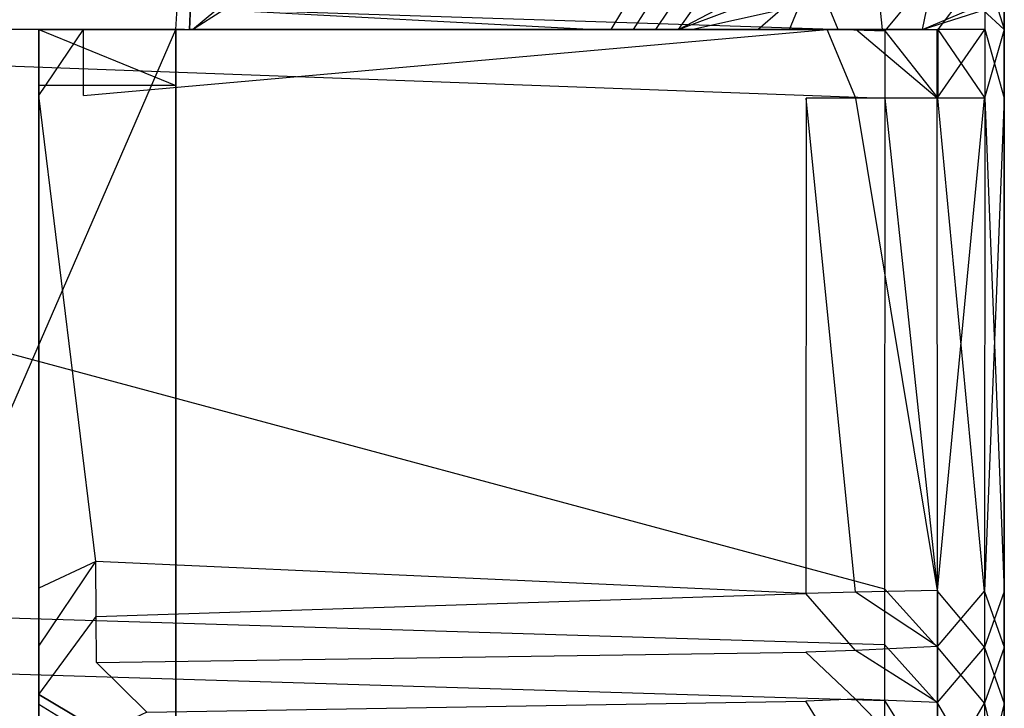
# Model space of a CAD drawing. Extents: x 0 to 0.37, y -0.56 to 0.
# Tile 24 of 25: x 0.276 to 0.37, y -0.135 to -0.069. Entities that reach past the tile are written whole.
import ezdxf

# ---------------------------------------------------------------- set-up
doc = ezdxf.new("R2010")
doc.units = 0
doc.layers.add('L0_WC_N_567610__0___REPLACEMTFO', color=7, linetype='CONTINUOUS')

msp = doc.modelspace()

# ---------------------------------------------------------------- linework, layer by layer
at = {"layer": 'L0_WC_N_567610__0___REPLACEMTFO', "color": 8}
for points, invisible_edges in [([(0.288851, 0), (0.18494, -0.070272), (0.18494, 0), (0.288851, 0)], 13), ([(0.18494, -0.070272), (0.288851, 0), (0.29112, -0.070272), (0.18494, -0.070272)], 10), ([(0.29112, -0.070272), (0.288851, 0), (0.295426, 0), (0.29112, -0.070272)], 13), ([(0.29112, -0.070272), (0.295426, 0), (0.29192, -0.070272), (0.29112, -0.070272)], 10), ([(0.29192, -0.070272), (0.295426, 0), (0.29239, -0.070272), (0.29192, -0.070272)], 13), ([(0.29239, -0.070272), (0.295426, 0), (0.292696, -0.070272), (0.29239, -0.070272)], 10), ([(0.292696, -0.070272), (0.295426, 0), (0.294895, -0.068448), (0.292696, -0.070272)], 13), ([(0.358496, -0.0704, 0.400031), (0.363543, -0.064378, 0.400031), (0.35849, -0.064847, 0.400031), (0.358496, -0.0704, 0.400031)], 13), ([(0.363543, -0.064378, 0.400031), (0.358496, -0.0704, 0.400031), (0.36355, -0.070271, 0.400031), (0.363543, -0.064378, 0.400031)], 14), ([(0.36355, -0.070271, 0.400031), (0.368018, -0.06436, 0.398817), (0.363543, -0.064378, 0.400031), (0.36355, -0.070271, 0.400031)], 13), ([(0.368018, -0.06436, 0.398817), (0.36355, -0.070271, 0.400031), (0.368017, -0.070268, 0.398804), (0.368018, -0.06436, 0.398817)], 14), ([(0.369868, -0.064045, 0.350298), (0.369867, -0.070272, 0.356508), (0.36787, -0.068448, 0.349888), (0.369868, -0.064045, 0.350298)], 14), ([(0.369867, -0.070259, 0.394341), (0.368018, -0.06436, 0.398817), (0.368017, -0.070268, 0.398804), (0.369867, -0.070259, 0.394341)], 13), ([(0.368018, -0.06436, 0.398817), (0.369867, -0.070259, 0.394341), (0.369868, -0.064351, 0.394354), (0.368018, -0.06436, 0.398817)], 14), ([(0.369868, -0.064045, 0.350298), (0.369868, -0.064295, 0.356548), (0.369867, -0.070272, 0.356508), (0.369868, -0.064045, 0.350298)], 13), ([(0.369868, -0.064295, 0.356548), (0.369867, -0.070272, 0.361408), (0.369867, -0.070272, 0.356508), (0.369868, -0.064295, 0.356548)], 13), ([(0.369867, -0.070272, 0.361408), (0.369868, -0.064295, 0.356548), (0.369868, -0.064306, 0.361514), (0.369867, -0.070272, 0.361408)], 14), ([(0.369868, -0.064306, 0.361514), (0.369867, -0.070261, 0.389914), (0.369867, -0.070272, 0.361408), (0.369868, -0.064306, 0.361514)], 13), ([(0.369867, -0.070261, 0.389914), (0.369868, -0.064306, 0.361514), (0.369868, -0.064342, 0.389944), (0.369867, -0.070261, 0.389914)], 14), ([(0.369868, -0.064342, 0.389944), (0.369867, -0.070259, 0.394341), (0.369867, -0.070261, 0.389914), (0.369868, -0.064342, 0.389944)], 13), ([(0.369867, -0.070259, 0.394341), (0.369868, -0.064342, 0.389944), (0.369868, -0.064351, 0.394354), (0.369867, -0.070259, 0.394341)], 14), ([(0.358496, -0.0704, 0.400031), (0.18494, -0.064847, 0.400031), (0.18494, -0.0704, 0.400031), (0.358496, -0.0704, 0.400031)], 13), ([(0.18494, -0.064847, 0.400031), (0.358496, -0.0704, 0.400031), (0.35849, -0.064847, 0.400031), (0.18494, -0.064847, 0.400031)], 14), ([(0.295565, -0.068448, 0.003255), (0.292696, -0.070272), (0.294895, -0.068448), (0.295565, -0.068448, 0.003255)], 13), ([(0.292696, -0.070272), (0.295565, -0.068448, 0.003255), (0.293348, -0.070272, 0.003274), (0.292696, -0.070272)], 14), ([(0.330404, -0.070271, 0.189187), (0.293348, -0.070272, 0.003274), (0.295565, -0.068448, 0.003255), (0.330404, -0.070271, 0.189187)], 14), ([(0.330404, -0.070271, 0.189187), (0.295565, -0.068448, 0.003255), (0.333609, -0.068448, 0.188091), (0.330404, -0.070271, 0.189187)], 14), ([(0.332502, -0.070271, 0.199702), (0.330404, -0.070271, 0.189187), (0.333609, -0.068448, 0.188091), (0.332502, -0.070271, 0.199702)], 14), ([(0.332502, -0.070271, 0.199702), (0.333609, -0.068448, 0.188091), (0.335782, -0.068448, 0.198638), (0.332502, -0.070271, 0.199702)], 14), ([(0.334616, -0.070271, 0.21027), (0.332502, -0.070271, 0.199702), (0.335782, -0.068448, 0.198638), (0.334616, -0.070271, 0.21027)], 14), ([(0.336752, -0.070271, 0.220924), (0.334616, -0.070271, 0.21027), (0.337971, -0.068448, 0.209238), (0.336752, -0.070271, 0.220924)], 14), ([(0.334616, -0.070271, 0.21027), (0.335782, -0.068448, 0.198638), (0.337971, -0.068448, 0.209238), (0.334616, -0.070271, 0.21027)], 14), ([(0.338899, -0.070271, 0.231609), (0.336752, -0.070271, 0.220924), (0.340183, -0.068448, 0.219922), (0.338899, -0.070271, 0.231609)], 14), ([(0.336752, -0.070271, 0.220924), (0.337971, -0.068448, 0.209238), (0.340183, -0.068448, 0.219922), (0.336752, -0.070271, 0.220924)], 14), ([(0.338899, -0.070271, 0.231609), (0.340183, -0.068448, 0.219922), (0.342406, -0.068448, 0.230636), (0.338899, -0.070271, 0.231609)], 14), ([(0.343796, -0.068448, 0.23732), (0.338899, -0.070271, 0.231609), (0.342406, -0.068448, 0.230636), (0.343796, -0.068448, 0.23732)], 13), ([(0.338899, -0.070271, 0.231609), (0.343796, -0.068448, 0.23732), (0.340241, -0.070271, 0.238267), (0.338899, -0.070271, 0.231609)], 14), ([(0.344835, -0.070271, 0.261013), (0.340241, -0.070271, 0.238267), (0.348553, -0.068448, 0.260133), (0.344835, -0.070271, 0.261013)], 14), ([(0.348553, -0.068448, 0.260133), (0.340241, -0.070271, 0.238267), (0.343796, -0.068448, 0.23732), (0.348553, -0.068448, 0.260133)], 14), ([(0.346443, -0.070271, 0.268961), (0.344835, -0.070271, 0.261013), (0.348553, -0.068448, 0.260133), (0.346443, -0.070271, 0.268961)], 14), ([(0.346443, -0.070271, 0.268961), (0.348553, -0.068448, 0.260133), (0.350218, -0.068448, 0.268107), (0.346443, -0.070271, 0.268961)], 14), ([(0.349438, -0.070271, 0.283739), (0.346443, -0.070271, 0.268961), (0.350218, -0.068448, 0.268107), (0.349438, -0.070271, 0.283739)], 14), ([(0.354065, -0.070271, 0.306549), (0.349438, -0.070271, 0.283739), (0.353319, -0.068448, 0.282927), (0.354065, -0.070271, 0.306549)], 14), ([(0.349438, -0.070271, 0.283739), (0.350218, -0.068448, 0.268107), (0.353319, -0.068448, 0.282927), (0.349438, -0.070271, 0.283739)], 14), ([(0.354065, -0.070271, 0.306549), (0.353319, -0.068448, 0.282927), (0.358108, -0.068448, 0.305799), (0.354065, -0.070271, 0.306549)], 14), ([(0.358286, -0.070271, 0.327346), (0.354065, -0.070271, 0.306549), (0.358108, -0.068448, 0.305799), (0.358286, -0.070271, 0.327346)], 14), ([(0.358286, -0.070271, 0.327346), (0.358108, -0.068448, 0.305799), (0.362478, -0.068448, 0.326663), (0.358286, -0.070271, 0.327346)], 14), ([(0.362092, -0.070271, 0.346094), (0.358286, -0.070271, 0.327346), (0.362478, -0.068448, 0.326663), (0.362092, -0.070271, 0.346094)], 14), ([(0.36787, -0.068448, 0.349888), (0.362092, -0.070271, 0.346094), (0.366433, -0.068448, 0.345538), (0.36787, -0.068448, 0.349888)], 13), ([(0.362092, -0.070271, 0.346094), (0.36787, -0.068448, 0.349888), (0.363496, -0.070271, 0.350282), (0.362092, -0.070271, 0.346094)], 14), ([(0.362092, -0.070271, 0.346094), (0.362478, -0.068448, 0.326663), (0.366433, -0.068448, 0.345538), (0.362092, -0.070271, 0.346094)], 14), ([(0.368001, -0.070269, 0.352107), (0.363496, -0.070271, 0.350282), (0.36787, -0.068448, 0.349888), (0.368001, -0.070269, 0.352107)], 14), ([(0.36787, -0.068448, 0.349888), (0.369867, -0.070272, 0.356508), (0.368001, -0.070269, 0.352107), (0.36787, -0.068448, 0.349888)], 14), ([(0.29112, -0.070272), (0.18494, -0.314262), (0.18494, -0.070272), (0.29112, -0.070272)], 13), ([(0.18494, -0.314262), (0.29112, -0.070272), (0.29112, -0.314262), (0.18494, -0.314262)], 10), ([(0.358495, -0.07681, 0.400031), (0.18494, -0.0704, 0.400031), (0.18494, -0.07681, 0.400031), (0.358495, -0.07681, 0.400031)], 13), ([(0.18494, -0.0704, 0.400031), (0.358495, -0.07681, 0.400031), (0.358496, -0.0704, 0.400031), (0.18494, -0.0704, 0.400031)], 14), ([(0.28234, -0.070269, 0.350276), (0.278079, -0.070269, 0.346586), (0.28234, -0.070269, 0.346586), (0.28234, -0.070269, 0.350276)], 13), ([(0.278079, -0.070269, 0.346586), (0.28234, -0.070269, 0.350276), (0.278079, -0.070269, 0.350276), (0.278079, -0.070269, 0.346586)], 14), ([(0.28234, -0.070269, 0.350276), (0.278079, -0.076567, 0.350261), (0.278079, -0.070269, 0.350276), (0.28234, -0.070269, 0.350276)], 13), ([(0.278079, -0.076567, 0.350261), (0.28234, -0.070269, 0.350276), (0.28234, -0.076567, 0.350261), (0.278079, -0.076567, 0.350261)], 14), ([(0.278079, -0.076515, 0.346574), (0.278079, -0.070269, 0.350276), (0.278079, -0.076567, 0.350261), (0.278079, -0.076515, 0.346574)], 13), ([(0.278079, -0.070269, 0.350276), (0.278079, -0.076515, 0.346574), (0.278079, -0.070269, 0.346586), (0.278079, -0.070269, 0.350276)], 14), ([(0.278079, -0.076254, 0.328138), (0.278079, -0.070269, 0.346586), (0.278079, -0.076515, 0.346574), (0.278079, -0.076254, 0.328138)], 13), ([(0.278079, -0.070269, 0.346586), (0.278079, -0.076254, 0.328138), (0.278079, -0.07027, 0.328138), (0.278079, -0.070269, 0.346586)], 14), ([(0.28234, -0.070269, 0.346586), (0.278079, -0.07027, 0.328138), (0.28234, -0.07027, 0.328138), (0.28234, -0.070269, 0.346586)], 13), ([(0.278079, -0.07027, 0.328138), (0.28234, -0.070269, 0.346586), (0.278079, -0.070269, 0.346586), (0.278079, -0.07027, 0.328138)], 14), ([(0.278079, -0.076254, 0.328138), (0.278079, -0.070271, 0.308066), (0.278079, -0.07027, 0.328138), (0.278079, -0.076254, 0.328138)], 14), ([(0.28234, -0.07027, 0.328138), (0.278079, -0.070271, 0.308066), (0.28234, -0.070271, 0.308066), (0.28234, -0.07027, 0.328138)], 13), ([(0.278079, -0.070271, 0.308066), (0.28234, -0.07027, 0.328138), (0.278079, -0.07027, 0.328138), (0.278079, -0.070271, 0.308066)], 14), ([(0.278079, -0.070271, 0.240817), (0.278079, -0.076255, 0.258006), (0.278079, -0.076255, 0.240801), (0.278079, -0.070271, 0.240817)], 13), ([(0.278079, -0.076255, 0.258006), (0.278079, -0.070271, 0.240817), (0.278079, -0.070271, 0.258006), (0.278079, -0.076255, 0.258006)], 14), ([(0.278079, -0.070271, 0.308066), (0.278079, -0.076254, 0.328138), (0.278079, -0.076255, 0.308066), (0.278079, -0.070271, 0.308066)], 13), ([(0.278079, -0.070271, 0.285926), (0.278079, -0.076255, 0.308066), (0.278079, -0.076255, 0.285926), (0.278079, -0.070271, 0.285926)], 13), ([(0.278079, -0.076255, 0.308066), (0.278079, -0.070271, 0.285926), (0.278079, -0.070271, 0.308066), (0.278079, -0.076255, 0.308066)], 14), ([(0.278079, -0.070271, 0.258006), (0.278079, -0.076255, 0.271961), (0.278079, -0.076255, 0.258006), (0.278079, -0.070271, 0.258006)], 13), ([(0.278079, -0.076255, 0.271961), (0.278079, -0.070271, 0.258006), (0.278079, -0.070271, 0.271961), (0.278079, -0.076255, 0.271961)], 14), ([(0.278079, -0.070271, 0.271961), (0.278079, -0.076255, 0.285926), (0.278079, -0.076255, 0.271961), (0.278079, -0.070271, 0.271961)], 13), ([(0.278079, -0.076255, 0.285926), (0.278079, -0.070271, 0.271961), (0.278079, -0.070271, 0.285926), (0.278079, -0.076255, 0.285926)], 14), ([(0.28234, -0.070271, 0.241494), (0.278079, -0.070271, 0.258006), (0.278079, -0.070271, 0.240817), (0.28234, -0.070271, 0.241494)], 13), ([(0.278079, -0.070271, 0.258006), (0.28234, -0.070271, 0.241494), (0.28234, -0.070271, 0.258006), (0.278079, -0.070271, 0.258006)], 14), ([(0.28234, -0.070271, 0.285926), (0.278079, -0.070271, 0.271961), (0.28234, -0.070271, 0.271961), (0.28234, -0.070271, 0.285926)], 13), ([(0.278079, -0.070271, 0.271961), (0.28234, -0.070271, 0.285926), (0.278079, -0.070271, 0.285926), (0.278079, -0.070271, 0.271961)], 14), ([(0.28234, -0.070271, 0.271961), (0.278079, -0.070271, 0.258006), (0.28234, -0.070271, 0.258006), (0.28234, -0.070271, 0.271961)], 13), ([(0.278079, -0.070271, 0.258006), (0.28234, -0.070271, 0.271961), (0.278079, -0.070271, 0.271961), (0.278079, -0.070271, 0.258006)], 14), ([(0.28234, -0.070271, 0.308066), (0.278079, -0.070271, 0.285926), (0.28234, -0.070271, 0.285926), (0.28234, -0.070271, 0.308066)], 13), ([(0.278079, -0.070271, 0.285926), (0.28234, -0.070271, 0.308066), (0.278079, -0.070271, 0.308066), (0.278079, -0.070271, 0.285926)], 14), ([(0.278079, -0.070271, 0.234149), (0.278079, -0.076255, 0.240801), (0.278079, -0.076255, 0.234136), (0.278079, -0.070271, 0.234149)], 13), ([(0.278079, -0.076255, 0.240801), (0.278079, -0.070271, 0.234149), (0.278079, -0.070271, 0.240817), (0.278079, -0.076255, 0.240801)], 14), ([(0.28234, -0.070271, 0.234401), (0.278079, -0.070271, 0.240817), (0.278079, -0.070271, 0.234149), (0.28234, -0.070271, 0.234401)], 13), ([(0.278079, -0.070271, 0.240817), (0.28234, -0.070271, 0.234401), (0.28234, -0.070271, 0.241494), (0.278079, -0.070271, 0.240817)], 14), ([(0.278079, -0.076145, 0.223505), (0.278079, -0.070272, 0.212892), (0.278079, -0.070271, 0.223521), (0.278079, -0.076145, 0.223505)], 14), ([(0.282365, -0.070272, 0.21314), (0.278079, -0.070271, 0.223521), (0.278079, -0.070272, 0.212892), (0.282365, -0.070272, 0.21314)], 13), ([(0.278079, -0.070271, 0.223521), (0.282365, -0.070272, 0.21314), (0.28233, -0.070271, 0.22377), (0.278079, -0.070271, 0.223521)], 14), ([(0.278079, -0.076145, 0.223505), (0.278079, -0.070271, 0.234149), (0.278079, -0.076255, 0.234136), (0.278079, -0.076145, 0.223505)], 13), ([(0.278079, -0.070271, 0.234149), (0.278079, -0.076145, 0.223505), (0.278079, -0.070271, 0.223521), (0.278079, -0.070271, 0.234149)], 14), ([(0.28233, -0.070271, 0.22377), (0.278079, -0.070271, 0.234149), (0.278079, -0.070271, 0.223521), (0.28233, -0.070271, 0.22377)], 13), ([(0.278079, -0.070271, 0.234149), (0.28233, -0.070271, 0.22377), (0.28234, -0.070271, 0.234401), (0.278079, -0.070271, 0.234149)], 14), ([(0.278079, -0.070272, 0.212892), (0.278079, -0.076145, 0.223505), (0.278079, -0.076529, 0.212838), (0.278079, -0.070272, 0.212892)], 13), ([(0.278079, -0.075605, 0.191627), (0.278079, -0.070272, 0.202263), (0.278079, -0.076447, 0.202205), (0.278079, -0.075605, 0.191627)], 13), ([(0.278079, -0.070272, 0.202263), (0.278079, -0.075605, 0.191627), (0.278079, -0.070272, 0.191635), (0.278079, -0.070272, 0.202263)], 14), ([(0.292024, -0.070272, 0.003207), (0.278079, -0.070272, 0.191635), (0.29112, -0.070272, 0.003201), (0.292024, -0.070272, 0.003207)], 13), ([(0.278079, -0.070272, 0.191635), (0.292024, -0.070272, 0.003207), (0.282637, -0.070272, 0.191886), (0.278079, -0.070272, 0.191635)], 14), ([(0.282637, -0.070272, 0.191886), (0.278079, -0.070272, 0.202263), (0.278079, -0.070272, 0.191635), (0.282637, -0.070272, 0.191886)], 13), ([(0.278079, -0.070272, 0.202263), (0.282637, -0.070272, 0.191886), (0.282357, -0.070272, 0.202508), (0.278079, -0.070272, 0.202263)], 14), ([(0.278079, -0.076447, 0.202205), (0.278079, -0.070272, 0.212892), (0.278079, -0.076529, 0.212838), (0.278079, -0.076447, 0.202205)], 13), ([(0.278079, -0.070272, 0.212892), (0.278079, -0.076447, 0.202205), (0.278079, -0.070272, 0.202263), (0.278079, -0.070272, 0.212892)], 14), ([(0.282357, -0.070272, 0.202508), (0.278079, -0.070272, 0.212892), (0.278079, -0.070272, 0.202263), (0.282357, -0.070272, 0.202508)], 13), ([(0.278079, -0.070272, 0.212892), (0.282357, -0.070272, 0.202508), (0.282365, -0.070272, 0.21314), (0.278079, -0.070272, 0.212892)], 14), ([(0.29112, -0.075605, 0.003194), (0.278079, -0.070272, 0.191635), (0.278079, -0.075605, 0.191627), (0.29112, -0.075605, 0.003194)], 13), ([(0.278079, -0.070272, 0.191635), (0.29112, -0.075605, 0.003194), (0.29112, -0.070272, 0.003201), (0.278079, -0.070272, 0.191635)], 14), ([(0.282365, -0.070272, 0.21314), (0.331924, -0.070271, 0.220568), (0.28233, -0.070271, 0.22377), (0.282365, -0.070272, 0.21314)], 14), ([(0.333864, -0.070271, 0.231304), (0.28233, -0.070271, 0.22377), (0.331924, -0.070271, 0.220568), (0.333864, -0.070271, 0.231304)], 13), ([(0.28233, -0.070271, 0.22377), (0.333864, -0.070271, 0.231304), (0.28234, -0.070271, 0.234401), (0.28233, -0.070271, 0.22377)], 14), ([(0.28234, -0.07027, 0.328138), (0.354792, -0.07027, 0.346121), (0.28234, -0.070269, 0.346586), (0.28234, -0.07027, 0.328138)], 14), ([(0.353015, -0.070269, 0.350277), (0.28234, -0.070269, 0.346586), (0.354792, -0.07027, 0.346121), (0.353015, -0.070269, 0.350277)], 13), ([(0.28234, -0.070269, 0.346586), (0.353015, -0.070269, 0.350277), (0.28234, -0.070269, 0.350276), (0.28234, -0.070269, 0.346586)], 14), ([(0.353015, -0.070269, 0.350277), (0.28234, -0.076567, 0.350261), (0.28234, -0.070269, 0.350276), (0.353015, -0.070269, 0.350277)], 13), ([(0.28234, -0.076567, 0.350261), (0.353015, -0.070269, 0.350277), (0.351027, -0.076792, 0.350261), (0.28234, -0.076567, 0.350261)], 14), ([(0.351395, -0.07027, 0.327527), (0.28234, -0.070271, 0.308066), (0.347581, -0.070271, 0.306642), (0.351395, -0.07027, 0.327527)], 13), ([(0.28234, -0.070271, 0.308066), (0.351395, -0.07027, 0.327527), (0.28234, -0.07027, 0.328138), (0.28234, -0.070271, 0.308066)], 14), ([(0.354792, -0.07027, 0.346121), (0.28234, -0.07027, 0.328138), (0.351395, -0.07027, 0.327527), (0.354792, -0.07027, 0.346121)], 13), ([(0.335075, -0.070271, 0.237987), (0.28234, -0.070271, 0.234401), (0.333864, -0.070271, 0.231304), (0.335075, -0.070271, 0.237987)], 13), ([(0.28234, -0.070271, 0.234401), (0.335075, -0.070271, 0.237987), (0.28234, -0.070271, 0.241494), (0.28234, -0.070271, 0.234401)], 14), ([(0.339232, -0.070271, 0.260865), (0.28234, -0.070271, 0.241494), (0.335075, -0.070271, 0.237987), (0.339232, -0.070271, 0.260865)], 13), ([(0.28234, -0.070271, 0.241494), (0.339232, -0.070271, 0.260865), (0.28234, -0.070271, 0.258006), (0.28234, -0.070271, 0.241494)], 14), ([(0.339232, -0.070271, 0.260865), (0.28234, -0.070271, 0.271961), (0.28234, -0.070271, 0.258006), (0.339232, -0.070271, 0.260865)], 13), ([(0.28234, -0.070271, 0.271961), (0.339232, -0.070271, 0.260865), (0.340685, -0.070271, 0.268851), (0.28234, -0.070271, 0.271961)], 14), ([(0.343395, -0.070271, 0.28371), (0.28234, -0.070271, 0.271961), (0.340685, -0.070271, 0.268851), (0.343395, -0.070271, 0.28371)], 13), ([(0.28234, -0.070271, 0.271961), (0.343395, -0.070271, 0.28371), (0.28234, -0.070271, 0.285926), (0.28234, -0.070271, 0.271961)], 14), ([(0.347581, -0.070271, 0.306642), (0.28234, -0.070271, 0.285926), (0.343395, -0.070271, 0.28371), (0.347581, -0.070271, 0.306642)], 13), ([(0.28234, -0.070271, 0.285926), (0.347581, -0.070271, 0.306642), (0.28234, -0.070271, 0.308066), (0.28234, -0.070271, 0.285926)], 14), ([(0.282637, -0.070272, 0.191886), (0.32809, -0.070271, 0.199275), (0.282357, -0.070272, 0.202508), (0.282637, -0.070272, 0.191886)], 14), ([(0.329996, -0.070271, 0.209871), (0.282357, -0.070272, 0.202508), (0.32809, -0.070271, 0.199275), (0.329996, -0.070271, 0.209871)], 13), ([(0.282357, -0.070272, 0.202508), (0.329996, -0.070271, 0.209871), (0.282365, -0.070272, 0.21314), (0.282357, -0.070272, 0.202508)], 14), ([(0.331924, -0.070271, 0.220568), (0.282365, -0.070272, 0.21314), (0.329996, -0.070271, 0.209871), (0.331924, -0.070271, 0.220568)], 13), ([(0.292024, -0.070272, 0.003207), (0.326201, -0.070271, 0.18874), (0.282637, -0.070272, 0.191886), (0.292024, -0.070272, 0.003207)], 14), ([(0.32809, -0.070271, 0.199275), (0.282637, -0.070272, 0.191886), (0.326201, -0.070271, 0.18874), (0.32809, -0.070271, 0.199275)], 13), ([(0.29112, -0.070272), (0.29112, -0.075605, 0.003194), (0.29112, -0.075605), (0.29112, -0.070272)], 13), ([(0.29112, -0.075605, 0.003194), (0.29112, -0.070272), (0.29112, -0.070272, 0.003201), (0.29112, -0.075605, 0.003194)], 14), ([(0.292024, -0.070272, 0.003207), (0.29112, -0.070272), (0.29192, -0.070272), (0.292024, -0.070272, 0.003207)], 13), ([(0.29112, -0.070272), (0.292024, -0.070272, 0.003207), (0.29112, -0.070272, 0.003201), (0.29112, -0.070272)], 14), ([(0.29112, -0.314262), (0.29112, -0.070272), (0.29112, -0.075605), (0.29112, -0.314262)], 13), ([(0.292955, -0.070272, 0.003155), (0.29192, -0.070272), (0.29239, -0.070272), (0.292955, -0.070272, 0.003155)], 13), ([(0.29192, -0.070272), (0.292955, -0.070272, 0.003155), (0.292024, -0.070272, 0.003207), (0.29192, -0.070272)], 14), ([(0.326201, -0.070271, 0.18874), (0.292024, -0.070272, 0.003207), (0.292955, -0.070272, 0.003155), (0.326201, -0.070271, 0.18874)], 13), ([(0.293348, -0.070272, 0.003274), (0.29239, -0.070272), (0.292696, -0.070272), (0.293348, -0.070272, 0.003274)], 13), ([(0.29239, -0.070272), (0.293348, -0.070272, 0.003274), (0.292955, -0.070272, 0.003155), (0.29239, -0.070272)], 14), ([(0.293348, -0.070272, 0.003274), (0.326201, -0.070271, 0.18874), (0.292955, -0.070272, 0.003155), (0.293348, -0.070272, 0.003274)], 13), ([(0.326201, -0.070271, 0.18874), (0.293348, -0.070272, 0.003274), (0.330404, -0.070271, 0.189187), (0.326201, -0.070271, 0.18874)], 14), ([(0.330404, -0.070271, 0.189187), (0.32809, -0.070271, 0.199275), (0.326201, -0.070271, 0.18874), (0.330404, -0.070271, 0.189187)], 13), ([(0.332502, -0.070271, 0.199702), (0.329996, -0.070271, 0.209871), (0.32809, -0.070271, 0.199275), (0.332502, -0.070271, 0.199702)], 13), ([(0.32809, -0.070271, 0.199275), (0.330404, -0.070271, 0.189187), (0.332502, -0.070271, 0.199702), (0.32809, -0.070271, 0.199275)], 14), ([(0.334616, -0.070271, 0.21027), (0.331924, -0.070271, 0.220568), (0.329996, -0.070271, 0.209871), (0.334616, -0.070271, 0.21027)], 13), ([(0.329996, -0.070271, 0.209871), (0.332502, -0.070271, 0.199702), (0.334616, -0.070271, 0.21027), (0.329996, -0.070271, 0.209871)], 14), ([(0.331924, -0.070271, 0.220568), (0.334616, -0.070271, 0.21027), (0.336752, -0.070271, 0.220924), (0.331924, -0.070271, 0.220568)], 14), ([(0.336752, -0.070271, 0.220924), (0.333864, -0.070271, 0.231304), (0.331924, -0.070271, 0.220568), (0.336752, -0.070271, 0.220924)], 13), ([(0.338899, -0.070271, 0.231609), (0.335075, -0.070271, 0.237987), (0.333864, -0.070271, 0.231304), (0.338899, -0.070271, 0.231609)], 13), ([(0.333864, -0.070271, 0.231304), (0.336752, -0.070271, 0.220924), (0.338899, -0.070271, 0.231609), (0.333864, -0.070271, 0.231304)], 14), ([(0.335075, -0.070271, 0.237987), (0.338899, -0.070271, 0.231609), (0.340241, -0.070271, 0.238267), (0.335075, -0.070271, 0.237987)], 14), ([(0.340241, -0.070271, 0.238267), (0.339232, -0.070271, 0.260865), (0.335075, -0.070271, 0.237987), (0.340241, -0.070271, 0.238267)], 13), ([(0.344835, -0.070271, 0.261013), (0.340685, -0.070271, 0.268851), (0.339232, -0.070271, 0.260865), (0.344835, -0.070271, 0.261013)], 13), ([(0.339232, -0.070271, 0.260865), (0.340241, -0.070271, 0.238267), (0.344835, -0.070271, 0.261013), (0.339232, -0.070271, 0.260865)], 14), ([(0.346443, -0.070271, 0.268961), (0.343395, -0.070271, 0.28371), (0.340685, -0.070271, 0.268851), (0.346443, -0.070271, 0.268961)], 13), ([(0.340685, -0.070271, 0.268851), (0.344835, -0.070271, 0.261013), (0.346443, -0.070271, 0.268961), (0.340685, -0.070271, 0.268851)], 14), ([(0.343395, -0.070271, 0.28371), (0.346443, -0.070271, 0.268961), (0.349438, -0.070271, 0.283739), (0.343395, -0.070271, 0.28371)], 14), ([(0.349438, -0.070271, 0.283739), (0.347581, -0.070271, 0.306642), (0.343395, -0.070271, 0.28371), (0.349438, -0.070271, 0.283739)], 13), ([(0.347581, -0.070271, 0.306642), (0.358286, -0.070271, 0.327346), (0.351395, -0.07027, 0.327527), (0.347581, -0.070271, 0.306642)], 14), ([(0.358286, -0.070271, 0.327346), (0.347581, -0.070271, 0.306642), (0.354065, -0.070271, 0.306549), (0.358286, -0.070271, 0.327346)], 13), ([(0.347581, -0.070271, 0.306642), (0.349438, -0.070271, 0.283739), (0.354065, -0.070271, 0.306549), (0.347581, -0.070271, 0.306642)], 14), ([(0.353015, -0.070269, 0.350277), (0.355751, -0.076797, 0.350263), (0.351027, -0.076792, 0.350261), (0.353015, -0.070269, 0.350277)], 13), ([(0.362092, -0.070271, 0.346094), (0.351395, -0.07027, 0.327527), (0.358286, -0.070271, 0.327346), (0.362092, -0.070271, 0.346094)], 13), ([(0.351395, -0.07027, 0.327527), (0.362092, -0.070271, 0.346094), (0.354792, -0.07027, 0.346121), (0.351395, -0.07027, 0.327527)], 14), ([(0.355752, -0.070269, 0.350277), (0.353015, -0.070269, 0.350277), (0.354792, -0.07027, 0.346121), (0.355752, -0.070269, 0.350277)], 14), ([(0.355751, -0.076797, 0.350263), (0.353015, -0.070269, 0.350277), (0.355752, -0.070269, 0.350277), (0.355751, -0.076797, 0.350263)], 14), ([(0.354792, -0.07027, 0.346121), (0.363496, -0.070271, 0.350282), (0.355752, -0.070269, 0.350277), (0.354792, -0.07027, 0.346121)], 14), ([(0.363496, -0.070271, 0.350282), (0.354792, -0.07027, 0.346121), (0.362092, -0.070271, 0.346094), (0.363496, -0.070271, 0.350282)], 13), ([(0.355752, -0.070269, 0.350277), (0.363498, -0.076806, 0.350268), (0.355751, -0.076797, 0.350263), (0.355752, -0.070269, 0.350277)], 13), ([(0.363498, -0.076806, 0.350268), (0.355752, -0.070269, 0.350277), (0.363496, -0.070271, 0.350282), (0.363498, -0.076806, 0.350268)], 14), ([(0.363549, -0.076811, 0.400031), (0.358496, -0.0704, 0.400031), (0.358495, -0.07681, 0.400031), (0.363549, -0.076811, 0.400031)], 13), ([(0.358496, -0.0704, 0.400031), (0.363549, -0.076811, 0.400031), (0.36355, -0.070271, 0.400031), (0.358496, -0.0704, 0.400031)], 14), ([(0.368001, -0.070269, 0.352107), (0.363498, -0.076806, 0.350268), (0.363496, -0.070271, 0.350282), (0.368001, -0.070269, 0.352107)], 13), ([(0.363498, -0.076806, 0.350268), (0.368001, -0.070269, 0.352107), (0.368, -0.076808, 0.352093), (0.363498, -0.076806, 0.350268)], 14), ([(0.368015, -0.076808, 0.39879), (0.36355, -0.070271, 0.400031), (0.363549, -0.076811, 0.400031), (0.368015, -0.076808, 0.39879)], 13), ([(0.36355, -0.070271, 0.400031), (0.368015, -0.076808, 0.39879), (0.368017, -0.070268, 0.398804), (0.36355, -0.070271, 0.400031)], 14), ([(0.369867, -0.070272, 0.356508), (0.368, -0.076808, 0.352093), (0.368001, -0.070269, 0.352107), (0.369867, -0.070272, 0.356508)], 14), ([(0.368, -0.076808, 0.352093), (0.369867, -0.070272, 0.356508), (0.369865, -0.076812, 0.356494), (0.368, -0.076808, 0.352093)], 13), ([(0.369865, -0.076799, 0.394327), (0.368017, -0.070268, 0.398804), (0.368015, -0.076808, 0.39879), (0.369865, -0.076799, 0.394327)], 13), ([(0.368017, -0.070268, 0.398804), (0.369865, -0.076799, 0.394327), (0.369867, -0.070259, 0.394341), (0.368017, -0.070268, 0.398804)], 14), ([(0.369865, -0.076799, 0.394327), (0.369867, -0.070261, 0.389914), (0.369867, -0.070259, 0.394341), (0.369865, -0.076799, 0.394327)], 14), ([(0.369865, -0.076801, 0.389901), (0.369867, -0.070272, 0.361408), (0.369867, -0.070261, 0.389914), (0.369865, -0.076801, 0.389901)], 14), ([(0.369867, -0.070261, 0.389914), (0.369865, -0.076799, 0.394327), (0.369865, -0.076801, 0.389901), (0.369867, -0.070261, 0.389914)], 13), ([(0.369867, -0.070272, 0.356508), (0.369865, -0.076812, 0.361394), (0.369865, -0.076812, 0.356494), (0.369867, -0.070272, 0.356508)], 13), ([(0.369865, -0.076812, 0.361394), (0.369867, -0.070272, 0.356508), (0.369867, -0.070272, 0.361408), (0.369865, -0.076812, 0.361394)], 14), ([(0.369867, -0.070272, 0.361408), (0.369865, -0.076801, 0.389901), (0.369865, -0.076812, 0.361394), (0.369867, -0.070272, 0.361408)], 13), ([(0.278079, -0.075605, 0.191627), (0.278079, -0.1884, 0.20253), (0.278079, -0.194568, 0.192392), (0.278079, -0.075605, 0.191627)], 13), ([(0.278079, -0.1884, 0.20253), (0.278079, -0.075605, 0.191627), (0.278079, -0.076447, 0.202205), (0.278079, -0.1884, 0.20253)], 14), ([(0.29112, -0.075605, 0.003194), (0.278079, -0.075605, 0.191627), (0.29112, -0.204148, 0.003247), (0.29112, -0.075605, 0.003194)], 14), ([(0.278079, -0.075605, 0.191627), (0.278079, -0.194568, 0.192392), (0.29112, -0.204148, 0.003247), (0.278079, -0.075605, 0.191627)], 14), ([(0.29112, -0.203729), (0.29112, -0.075605, 0.003194), (0.29112, -0.204148, 0.003247), (0.29112, -0.203729)], 13), ([(0.29112, -0.075605, 0.003194), (0.29112, -0.203729), (0.29112, -0.075605), (0.29112, -0.075605, 0.003194)], 14), ([(0.29112, -0.314262), (0.29112, -0.075605), (0.29112, -0.203729), (0.29112, -0.314262)], 10), ([(0.278079, -0.076145, 0.223505), (0.278079, -0.164132, 0.234339), (0.278079, -0.172645, 0.223915), (0.278079, -0.076145, 0.223505)], 13), ([(0.278079, -0.164132, 0.234339), (0.278079, -0.076145, 0.223505), (0.278079, -0.076255, 0.234136), (0.278079, -0.164132, 0.234339)], 14), ([(0.278079, -0.172645, 0.223915), (0.278079, -0.076529, 0.212838), (0.278079, -0.076145, 0.223505), (0.278079, -0.172645, 0.223915)], 14), ([(0.278079, -0.076254, 0.328138), (0.278079, -0.124075, 0.346618), (0.278079, -0.127635, 0.328135), (0.278079, -0.076254, 0.328138)], 13), ([(0.278079, -0.124075, 0.346618), (0.278079, -0.076254, 0.328138), (0.278079, -0.076515, 0.346574), (0.278079, -0.124075, 0.346618)], 14), ([(0.278079, -0.127635, 0.328135), (0.278079, -0.076255, 0.308066), (0.278079, -0.076254, 0.328138), (0.278079, -0.127635, 0.328135)], 14), ([(0.278079, -0.076255, 0.258006), (0.278079, -0.142742, 0.27099), (0.278079, -0.149825, 0.255701), (0.278079, -0.076255, 0.258006)], 13), ([(0.278079, -0.142742, 0.27099), (0.278079, -0.076255, 0.258006), (0.278079, -0.076255, 0.271961), (0.278079, -0.142742, 0.27099)], 14), ([(0.278079, -0.076255, 0.271961), (0.278079, -0.137841, 0.285106), (0.278079, -0.142742, 0.27099), (0.278079, -0.076255, 0.271961)], 13), ([(0.278079, -0.137841, 0.285106), (0.278079, -0.076255, 0.271961), (0.278079, -0.076255, 0.285926), (0.278079, -0.137841, 0.285106)], 14), ([(0.278079, -0.076255, 0.285926), (0.278079, -0.131537, 0.309619), (0.278079, -0.137841, 0.285106), (0.278079, -0.076255, 0.285926)], 13), ([(0.278079, -0.131537, 0.309619), (0.278079, -0.076255, 0.285926), (0.278079, -0.076255, 0.308066), (0.278079, -0.131537, 0.309619)], 14), ([(0.278079, -0.076255, 0.240801), (0.278079, -0.149825, 0.255701), (0.278079, -0.159132, 0.240903), (0.278079, -0.076255, 0.240801)], 13), ([(0.278079, -0.149825, 0.255701), (0.278079, -0.076255, 0.240801), (0.278079, -0.076255, 0.258006), (0.278079, -0.149825, 0.255701)], 14), ([(0.278079, -0.076255, 0.308066), (0.278079, -0.127635, 0.328135), (0.278079, -0.131537, 0.309619), (0.278079, -0.076255, 0.308066)], 13), ([(0.278079, -0.076255, 0.234136), (0.278079, -0.159132, 0.240903), (0.278079, -0.164132, 0.234339), (0.278079, -0.076255, 0.234136)], 13), ([(0.278079, -0.159132, 0.240903), (0.278079, -0.076255, 0.234136), (0.278079, -0.076255, 0.240801), (0.278079, -0.159132, 0.240903)], 14), ([(0.278079, -0.076447, 0.202205), (0.278079, -0.18023, 0.214173), (0.278079, -0.1884, 0.20253), (0.278079, -0.076447, 0.202205)], 13), ([(0.278079, -0.18023, 0.214173), (0.278079, -0.076447, 0.202205), (0.278079, -0.076529, 0.212838), (0.278079, -0.18023, 0.214173)], 14), ([(0.278079, -0.076515, 0.346574), (0.278079, -0.123363, 0.350315), (0.278079, -0.124075, 0.346618), (0.278079, -0.076515, 0.346574)], 13), ([(0.278079, -0.123363, 0.350315), (0.278079, -0.076515, 0.346574), (0.278079, -0.076567, 0.350261), (0.278079, -0.123363, 0.350315)], 14), ([(0.278079, -0.076529, 0.212838), (0.278079, -0.172645, 0.223915), (0.278079, -0.18023, 0.214173), (0.278079, -0.076529, 0.212838)], 13), ([(0.283496, -0.120811, 0.350238), (0.278079, -0.123363, 0.350315), (0.278079, -0.076567, 0.350261), (0.283496, -0.120811, 0.350238)], 14), ([(0.283496, -0.120811, 0.350238), (0.278079, -0.076567, 0.350261), (0.28234, -0.076567, 0.350261), (0.283496, -0.120811, 0.350238)], 14), ([(0.351, -0.123872, 0.350058), (0.283496, -0.120811, 0.350238), (0.28234, -0.076567, 0.350261), (0.351, -0.123872, 0.350058)], 14), ([(0.351027, -0.076792, 0.350261), (0.351, -0.123872, 0.350058), (0.28234, -0.076567, 0.350261), (0.351027, -0.076792, 0.350261)], 14), ([(0.358487, -0.123412, 0.400031), (0.18494, -0.07681, 0.400031), (0.18494, -0.123412, 0.400031), (0.358487, -0.123412, 0.400031)], 13), ([(0.18494, -0.07681, 0.400031), (0.358487, -0.123412, 0.400031), (0.358495, -0.07681, 0.400031), (0.18494, -0.07681, 0.400031)], 14), ([(0.351027, -0.076792, 0.350261), (0.355732, -0.123733, 0.350059), (0.351, -0.123872, 0.350058), (0.351027, -0.076792, 0.350261)], 13), ([(0.355732, -0.123733, 0.350059), (0.351027, -0.076792, 0.350261), (0.355751, -0.076797, 0.350263), (0.355732, -0.123733, 0.350059)], 14), ([(0.355751, -0.076797, 0.350263), (0.363526, -0.123583, 0.350069), (0.355732, -0.123733, 0.350059), (0.355751, -0.076797, 0.350263)], 13), ([(0.363526, -0.123583, 0.350069), (0.355751, -0.076797, 0.350263), (0.363498, -0.076806, 0.350268), (0.363526, -0.123583, 0.350069)], 14), ([(0.363531, -0.12367, 0.400031), (0.358495, -0.07681, 0.400031), (0.358487, -0.123412, 0.400031), (0.363531, -0.12367, 0.400031)], 13), ([(0.358495, -0.07681, 0.400031), (0.363531, -0.12367, 0.400031), (0.363549, -0.076811, 0.400031), (0.358495, -0.07681, 0.400031)], 14), ([(0.368, -0.076808, 0.352093), (0.363526, -0.123583, 0.350069), (0.363498, -0.076806, 0.350268), (0.368, -0.076808, 0.352093)], 13), ([(0.363526, -0.123583, 0.350069), (0.368, -0.076808, 0.352093), (0.367995, -0.123643, 0.351894), (0.363526, -0.123583, 0.350069)], 14), ([(0.367998, -0.123667, 0.398585), (0.363549, -0.076811, 0.400031), (0.363531, -0.12367, 0.400031), (0.367998, -0.123667, 0.398585)], 14), ([(0.368015, -0.076808, 0.39879), (0.363549, -0.076811, 0.400031), (0.367998, -0.123667, 0.398585), (0.368015, -0.076808, 0.39879)], 14), ([(0.369865, -0.076812, 0.356494), (0.367995, -0.123643, 0.351894), (0.368, -0.076808, 0.352093), (0.369865, -0.076812, 0.356494)], 14), ([(0.367995, -0.123643, 0.351894), (0.369865, -0.076812, 0.356494), (0.369848, -0.123671, 0.356295), (0.367995, -0.123643, 0.351894)], 13), ([(0.369848, -0.123658, 0.394129), (0.368015, -0.076808, 0.39879), (0.367998, -0.123667, 0.398585), (0.369848, -0.123658, 0.394129)], 13), ([(0.368015, -0.076808, 0.39879), (0.369848, -0.123658, 0.394129), (0.369865, -0.076799, 0.394327), (0.368015, -0.076808, 0.39879)], 14), ([(0.369848, -0.123658, 0.394129), (0.369865, -0.076801, 0.389901), (0.369865, -0.076799, 0.394327), (0.369848, -0.123658, 0.394129)], 14), ([(0.369848, -0.12366, 0.389702), (0.369865, -0.076812, 0.361394), (0.369865, -0.076801, 0.389901), (0.369848, -0.12366, 0.389702)], 14), ([(0.369865, -0.076801, 0.389901), (0.369848, -0.123658, 0.394129), (0.369848, -0.12366, 0.389702), (0.369865, -0.076801, 0.389901)], 13), ([(0.369865, -0.076812, 0.356494), (0.369848, -0.123671, 0.361196), (0.369848, -0.123671, 0.356295), (0.369865, -0.076812, 0.356494)], 13), ([(0.369848, -0.123671, 0.361196), (0.369865, -0.076812, 0.356494), (0.369865, -0.076812, 0.361394), (0.369848, -0.123671, 0.361196)], 14), ([(0.369865, -0.076812, 0.361394), (0.369848, -0.12366, 0.389702), (0.369848, -0.123671, 0.361196), (0.369865, -0.076812, 0.361394)], 13), ([(0.283496, -0.120811, 0.350238), (0.278079, -0.128873, 0.350311), (0.278079, -0.123363, 0.350315), (0.283496, -0.120811, 0.350238)], 13), ([(0.278079, -0.128873, 0.350311), (0.283496, -0.120811, 0.350238), (0.283539, -0.126044, 0.350234), (0.278079, -0.128873, 0.350311)], 14), ([(0.351, -0.123872, 0.350058), (0.283539, -0.126044, 0.350234), (0.283496, -0.120811, 0.350238), (0.351, -0.123872, 0.350058)], 13), ([(0.358487, -0.128727, 0.400031), (0.18494, -0.123412, 0.400031), (0.18494, -0.128727, 0.400031), (0.358487, -0.128727, 0.400031)], 13), ([(0.18494, -0.123412, 0.400031), (0.358487, -0.128727, 0.400031), (0.358487, -0.123412, 0.400031), (0.18494, -0.123412, 0.400031)], 14), ([(0.278079, -0.128873, 0.350311), (0.278079, -0.124075, 0.346618), (0.278079, -0.123363, 0.350315), (0.278079, -0.128873, 0.350311)], 14), ([(0.363531, -0.128992, 0.400031), (0.358487, -0.123412, 0.400031), (0.358487, -0.128727, 0.400031), (0.363531, -0.128992, 0.400031)], 13), ([(0.358487, -0.123412, 0.400031), (0.363531, -0.128992, 0.400031), (0.363531, -0.12367, 0.400031), (0.358487, -0.123412, 0.400031)], 14), ([(0.278079, -0.129615, 0.346618), (0.278079, -0.127635, 0.328135), (0.278079, -0.124075, 0.346618), (0.278079, -0.129615, 0.346618)], 14), ([(0.278079, -0.124075, 0.346618), (0.278079, -0.128873, 0.350311), (0.278079, -0.129615, 0.346618), (0.278079, -0.124075, 0.346618)], 13), ([(0.283539, -0.126044, 0.350234), (0.351, -0.123872, 0.350058), (0.350999, -0.129437, 0.350054), (0.283539, -0.126044, 0.350234)], 14), ([(0.351, -0.123872, 0.350058), (0.355731, -0.129282, 0.350055), (0.350999, -0.129437, 0.350054), (0.351, -0.123872, 0.350058)], 13), ([(0.355731, -0.129282, 0.350055), (0.351, -0.123872, 0.350058), (0.355732, -0.123733, 0.350059), (0.355731, -0.129282, 0.350055)], 14), ([(0.355732, -0.123733, 0.350059), (0.363527, -0.128903, 0.350064), (0.355731, -0.129282, 0.350055), (0.355732, -0.123733, 0.350059)], 13), ([(0.363527, -0.128903, 0.350064), (0.355732, -0.123733, 0.350059), (0.363526, -0.123583, 0.350069), (0.363527, -0.128903, 0.350064)], 14), ([(0.367995, -0.123643, 0.351894), (0.363527, -0.128903, 0.350064), (0.363526, -0.123583, 0.350069), (0.367995, -0.123643, 0.351894)], 13), ([(0.363527, -0.128903, 0.350064), (0.367995, -0.123643, 0.351894), (0.367995, -0.128965, 0.351889), (0.363527, -0.128903, 0.350064)], 14), ([(0.363531, -0.12367, 0.400031), (0.367997, -0.128989, 0.398579), (0.367998, -0.123667, 0.398585), (0.363531, -0.12367, 0.400031)], 14), ([(0.367997, -0.128989, 0.398579), (0.363531, -0.12367, 0.400031), (0.363531, -0.128992, 0.400031), (0.367997, -0.128989, 0.398579)], 13), ([(0.369848, -0.123671, 0.356295), (0.367995, -0.128965, 0.351889), (0.367995, -0.123643, 0.351894), (0.369848, -0.123671, 0.356295)], 14), ([(0.367995, -0.128965, 0.351889), (0.369848, -0.123671, 0.356295), (0.369847, -0.128993, 0.35629), (0.367995, -0.128965, 0.351889)], 13), ([(0.369847, -0.12898, 0.394123), (0.367998, -0.123667, 0.398585), (0.367997, -0.128989, 0.398579), (0.369847, -0.12898, 0.394123)], 13), ([(0.367998, -0.123667, 0.398585), (0.369847, -0.12898, 0.394123), (0.369848, -0.123658, 0.394129), (0.367998, -0.123667, 0.398585)], 14), ([(0.369847, -0.12898, 0.394123), (0.369848, -0.12366, 0.389702), (0.369848, -0.123658, 0.394129), (0.369847, -0.12898, 0.394123)], 14), ([(0.369847, -0.128982, 0.389697), (0.369848, -0.123671, 0.361196), (0.369848, -0.12366, 0.389702), (0.369847, -0.128982, 0.389697)], 14), ([(0.369848, -0.12366, 0.389702), (0.369847, -0.12898, 0.394123), (0.369847, -0.128982, 0.389697), (0.369848, -0.12366, 0.389702)], 13), ([(0.369848, -0.123671, 0.356295), (0.369847, -0.128993, 0.36119), (0.369847, -0.128993, 0.35629), (0.369848, -0.123671, 0.356295)], 13), ([(0.369847, -0.128993, 0.36119), (0.369848, -0.123671, 0.356295), (0.369848, -0.123671, 0.361196), (0.369847, -0.128993, 0.36119)], 14), ([(0.369848, -0.123671, 0.361196), (0.369847, -0.128982, 0.389697), (0.369847, -0.128993, 0.36119), (0.369848, -0.123671, 0.361196)], 13), ([(0.283539, -0.126044, 0.350234), (0.278079, -0.133476, 0.350308), (0.278079, -0.128873, 0.350311), (0.283539, -0.126044, 0.350234)], 13), ([(0.278079, -0.133476, 0.350308), (0.283539, -0.126044, 0.350234), (0.283575, -0.130416, 0.350231), (0.278079, -0.133476, 0.350308)], 14), ([(0.350999, -0.129437, 0.350054), (0.283575, -0.130416, 0.350231), (0.283539, -0.126044, 0.350234), (0.350999, -0.129437, 0.350054)], 13), ([(0.278079, -0.133326, 0.328154), (0.278079, -0.131537, 0.309619), (0.278079, -0.127635, 0.328135), (0.278079, -0.133326, 0.328154)], 14), ([(0.278079, -0.127635, 0.328135), (0.278079, -0.129615, 0.346618), (0.278079, -0.133326, 0.328154), (0.278079, -0.127635, 0.328135)], 13), ([(0.358487, -0.134042, 0.400031), (0.18494, -0.128727, 0.400031), (0.18494, -0.134042, 0.400031), (0.358487, -0.134042, 0.400031)], 13), ([(0.18494, -0.128727, 0.400031), (0.358487, -0.134042, 0.400031), (0.358487, -0.128727, 0.400031), (0.18494, -0.128727, 0.400031)], 14), ([(0.278079, -0.133476, 0.350308), (0.278079, -0.129615, 0.346618), (0.278079, -0.128873, 0.350311), (0.278079, -0.133476, 0.350308)], 14), ([(0.363527, -0.134222, 0.350059), (0.355731, -0.129282, 0.350055), (0.363527, -0.128903, 0.350064), (0.363527, -0.134222, 0.350059)], 14), ([(0.36353, -0.134314, 0.400031), (0.358487, -0.128727, 0.400031), (0.358487, -0.134042, 0.400031), (0.36353, -0.134314, 0.400031)], 13), ([(0.358487, -0.128727, 0.400031), (0.36353, -0.134314, 0.400031), (0.363531, -0.128992, 0.400031), (0.358487, -0.128727, 0.400031)], 14), ([(0.367995, -0.128965, 0.351889), (0.363527, -0.134222, 0.350059), (0.363527, -0.128903, 0.350064), (0.367995, -0.128965, 0.351889)], 13), ([(0.363527, -0.134222, 0.350059), (0.367995, -0.128965, 0.351889), (0.367995, -0.134286, 0.351884), (0.363527, -0.134222, 0.350059)], 14), ([(0.367997, -0.134311, 0.398574), (0.363531, -0.128992, 0.400031), (0.36353, -0.134314, 0.400031), (0.367997, -0.134311, 0.398574)], 13), ([(0.363531, -0.128992, 0.400031), (0.367997, -0.134311, 0.398574), (0.367997, -0.128989, 0.398579), (0.363531, -0.128992, 0.400031)], 14), ([(0.369847, -0.128993, 0.35629), (0.367995, -0.134286, 0.351884), (0.367995, -0.128965, 0.351889), (0.369847, -0.128993, 0.35629)], 14), ([(0.367995, -0.134286, 0.351884), (0.369847, -0.128993, 0.35629), (0.369847, -0.134315, 0.356285), (0.367995, -0.134286, 0.351884)], 13), ([(0.367997, -0.128989, 0.398579), (0.369847, -0.134302, 0.394118), (0.369847, -0.12898, 0.394123), (0.367997, -0.128989, 0.398579)], 14), ([(0.369847, -0.134302, 0.394118), (0.367997, -0.128989, 0.398579), (0.367997, -0.134311, 0.398574), (0.369847, -0.134302, 0.394118)], 13), ([(0.369847, -0.134302, 0.394118), (0.369847, -0.128982, 0.389697), (0.369847, -0.12898, 0.394123), (0.369847, -0.134302, 0.394118)], 14), ([(0.369847, -0.134304, 0.389691), (0.369847, -0.128993, 0.36119), (0.369847, -0.128982, 0.389697), (0.369847, -0.134304, 0.389691)], 14), ([(0.369847, -0.128982, 0.389697), (0.369847, -0.134302, 0.394118), (0.369847, -0.134304, 0.389691), (0.369847, -0.128982, 0.389697)], 13), ([(0.369847, -0.128993, 0.35629), (0.369847, -0.134315, 0.361185), (0.369847, -0.134315, 0.356285), (0.369847, -0.128993, 0.35629)], 13), ([(0.369847, -0.134315, 0.361185), (0.369847, -0.128993, 0.35629), (0.369847, -0.128993, 0.36119), (0.369847, -0.134315, 0.361185)], 14), ([(0.369847, -0.128993, 0.36119), (0.369847, -0.134304, 0.389691), (0.369847, -0.134315, 0.361185), (0.369847, -0.128993, 0.36119)], 13), ([(0.278079, -0.134392, 0.346632), (0.278079, -0.133326, 0.328154), (0.278079, -0.129615, 0.346618), (0.278079, -0.134392, 0.346632)], 14), ([(0.278079, -0.129615, 0.346618), (0.278079, -0.133476, 0.350308), (0.278079, -0.134392, 0.346632), (0.278079, -0.129615, 0.346618)], 13), ([(0.283575, -0.130416, 0.350231), (0.350999, -0.129437, 0.350054), (0.350997, -0.134086, 0.350051), (0.283575, -0.130416, 0.350231)], 14), ([(0.350999, -0.129437, 0.350054), (0.355731, -0.133919, 0.350052), (0.350997, -0.134086, 0.350051), (0.350999, -0.129437, 0.350054)], 13), ([(0.355731, -0.133919, 0.350052), (0.350999, -0.129437, 0.350054), (0.355731, -0.129282, 0.350055), (0.355731, -0.133919, 0.350052)], 14), ([(0.355731, -0.129282, 0.350055), (0.363527, -0.134222, 0.350059), (0.355731, -0.133919, 0.350052), (0.355731, -0.129282, 0.350055)], 13), ([(0.284194, -0.137077, 0.350303), (0.278079, -0.133476, 0.350308), (0.283575, -0.130416, 0.350231), (0.284194, -0.137077, 0.350303)], 14), ([(0.350997, -0.134086, 0.350051), (0.288336, -0.135154, 0.350226), (0.283575, -0.130416, 0.350231), (0.350997, -0.134086, 0.350051)], 13), ([(0.288336, -0.135154, 0.350226), (0.284194, -0.137077, 0.350303), (0.283575, -0.130416, 0.350231), (0.288336, -0.135154, 0.350226)], 14), ([(0.278079, -0.137875, 0.307843), (0.278079, -0.137841, 0.285106), (0.278079, -0.131537, 0.309619), (0.278079, -0.137875, 0.307843)], 14), ([(0.278079, -0.131537, 0.309619), (0.278079, -0.133326, 0.328154), (0.278079, -0.137875, 0.307843), (0.278079, -0.131537, 0.309619)], 13), ([(0.278074, -0.138971, 0.328251), (0.278079, -0.137875, 0.307843), (0.278079, -0.133326, 0.328154), (0.278074, -0.138971, 0.328251)], 14), ([(0.278079, -0.133326, 0.328154), (0.278079, -0.134392, 0.346632), (0.278074, -0.138971, 0.328251), (0.278079, -0.133326, 0.328154)], 13), ([(0.278079, -0.133476, 0.350308), (0.284194, -0.137077, 0.350303), (0.278079, -0.134392, 0.346632), (0.278079, -0.133476, 0.350308)], 14), ([(0.358487, -0.141716, 0.400031), (0.18494, -0.134042, 0.400031), (0.184931, -0.143029, 0.400031), (0.358487, -0.141716, 0.400031)], 13), ([(0.18494, -0.134042, 0.400031), (0.358487, -0.141716, 0.400031), (0.358487, -0.134042, 0.400031), (0.18494, -0.134042, 0.400031)], 14), ([(0.278079, -0.134392, 0.346632), (0.28418, -0.138093, 0.346471), (0.278074, -0.138971, 0.328251), (0.278079, -0.134392, 0.346632)], 14), ([(0.284194, -0.137077, 0.350303), (0.28418, -0.138093, 0.346471), (0.278079, -0.134392, 0.346632), (0.284194, -0.137077, 0.350303)], 14), ([(0.288336, -0.135154, 0.350226), (0.350997, -0.134086, 0.350051), (0.350996, -0.141971, 0.350046), (0.288336, -0.135154, 0.350226)], 14), ([(0.350997, -0.134086, 0.350051), (0.35573, -0.141782, 0.350047), (0.350996, -0.141971, 0.350046), (0.350997, -0.134086, 0.350051)], 13), ([(0.35573, -0.141782, 0.350047), (0.350997, -0.134086, 0.350051), (0.355731, -0.133919, 0.350052), (0.35573, -0.141782, 0.350047)], 14), ([(0.355731, -0.133919, 0.350052), (0.363528, -0.141903, 0.350051), (0.35573, -0.141782, 0.350047), (0.355731, -0.133919, 0.350052)], 13), ([(0.363528, -0.141903, 0.350051), (0.355731, -0.133919, 0.350052), (0.363527, -0.134222, 0.350059), (0.363528, -0.141903, 0.350051)], 14), ([(0.36353, -0.141998, 0.400031), (0.358487, -0.134042, 0.400031), (0.358487, -0.141716, 0.400031), (0.36353, -0.141998, 0.400031)], 13), ([(0.358487, -0.134042, 0.400031), (0.36353, -0.141998, 0.400031), (0.36353, -0.134314, 0.400031), (0.358487, -0.134042, 0.400031)], 14), ([(0.367995, -0.134286, 0.351884), (0.363528, -0.141903, 0.350051), (0.363527, -0.134222, 0.350059), (0.367995, -0.134286, 0.351884)], 13), ([(0.363528, -0.141903, 0.350051), (0.367995, -0.134286, 0.351884), (0.367995, -0.141969, 0.351876), (0.363528, -0.141903, 0.350051)], 14), ([(0.36353, -0.134314, 0.400031), (0.367996, -0.141995, 0.398566), (0.367997, -0.134311, 0.398574), (0.36353, -0.134314, 0.400031)], 14), ([(0.367996, -0.141995, 0.398566), (0.36353, -0.134314, 0.400031), (0.36353, -0.141998, 0.400031), (0.367996, -0.141995, 0.398566)], 13), ([(0.369847, -0.134315, 0.356285), (0.367995, -0.141969, 0.351876), (0.367995, -0.134286, 0.351884), (0.369847, -0.134315, 0.356285)], 14), ([(0.367995, -0.141969, 0.351876), (0.369847, -0.134315, 0.356285), (0.369846, -0.141999, 0.356277), (0.367995, -0.141969, 0.351876)], 13), ([(0.369846, -0.141986, 0.39411), (0.367997, -0.134311, 0.398574), (0.367996, -0.141995, 0.398566), (0.369846, -0.141986, 0.39411)], 13), ([(0.367997, -0.134311, 0.398574), (0.369846, -0.141986, 0.39411), (0.369847, -0.134302, 0.394118), (0.367997, -0.134311, 0.398574)], 14), ([(0.369846, -0.141986, 0.39411), (0.369847, -0.134304, 0.389691), (0.369847, -0.134302, 0.394118), (0.369846, -0.141986, 0.39411)], 14), ([(0.369846, -0.141988, 0.389683), (0.369847, -0.134315, 0.361185), (0.369847, -0.134304, 0.389691), (0.369846, -0.141988, 0.389683)], 14), ([(0.369847, -0.134304, 0.389691), (0.369846, -0.141986, 0.39411), (0.369846, -0.141988, 0.389683), (0.369847, -0.134304, 0.389691)], 13), ([(0.369847, -0.134315, 0.356285), (0.369846, -0.141999, 0.361177), (0.369846, -0.141999, 0.356277), (0.369847, -0.134315, 0.356285)], 13), ([(0.369846, -0.141999, 0.361177), (0.369847, -0.134315, 0.356285), (0.369847, -0.134315, 0.361185), (0.369846, -0.141999, 0.361177)], 14), ([(0.369847, -0.134315, 0.361185), (0.369846, -0.141988, 0.389683), (0.369846, -0.141999, 0.361177), (0.369847, -0.134315, 0.361185)], 13)]:
    msp.add_3dface(points, dxfattribs=dict(at, invisible_edges=invisible_edges))

doc.saveas('drawing.dxf')
